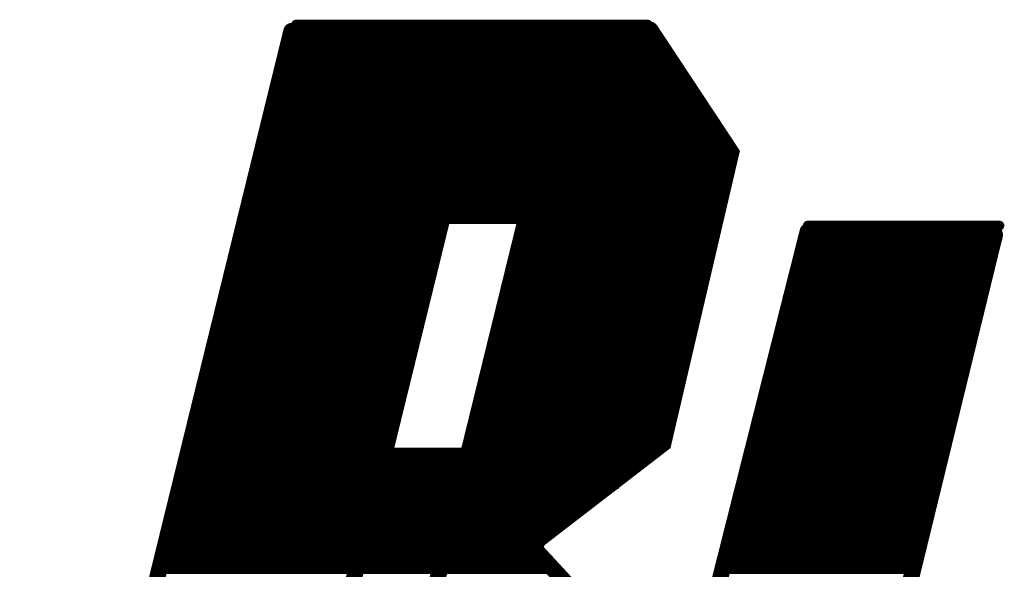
# Model space of a CAD drawing. Extents: x -3908 to 11948, y -2965 to 7442.
# Tile 11 of 43: x 3402 to 3524, y 1434 to 1502. Entities that reach past the tile are written whole.
import ezdxf

# ---------------------------------------------------------------- set-up
doc = ezdxf.new("R2010")
doc.units = 0
doc.header["$MEASUREMENT"] = 0
doc.layers.get('0').update_dxf_attribs({"linetype": 'CONTINUOUS'})
doc.layers.add('2D_LINE_26', color=7, linetype='CONTINUOUS')

# ---------------------------------------------------------------- blocks, each defined once
blk = doc.blocks.new('SMOOTH_1$2')
at = {"const_width": 0.6}
blk.add_lwpolyline([(-0.3, 0, 1), (0.3, 0, 1)], format="xyb", close=True, dxfattribs=at)
blk = doc.blocks.new('SMOOTH_2')
at = {"const_width": 1}
blk.add_lwpolyline([(-0.5, 0, 1), (0.5, 0, 1)], format="xyb", close=True, dxfattribs=at)
blk = doc.blocks.new('DRAWING_542')
at = {"layer": '2D_LINE_26'}
for points, const_width in [([(-248, 192.8), (-280.56, 60.32)], 2), ([(-248.08, 192.8), (-203.52, 192.8)], 1.2), ([(-247.44, 193.6), (-204, 193.6)], 1.2), ([(-203.68, 192.96), (-193.68, 177.84), (-202.08, 141.92), (-218.4, 129.36), (-206.24, 116.24), (-213.28, 79.52), (-236.48, 59.92)], 2), ([(-248.08, 192), (-203.36, 192)], 1.2), ([(-248.8, 191.2), (-202.56, 191.2)], 1.2), ([(-248.8, 190.4), (-201.6, 190.4)], 1.2), ([(-248.8, 189.6), (-201.76, 189.6)], 1.2), ([(-248.8, 188.8), (-200.8, 188.8)], 1.2), ([(-248.8, 188), (-200, 188)], 1.2), ([(-249.6, 187.2), (-200.16, 187.2)], 1.2), ([(-249.6, 186.4), (-199.2, 186.4)], 1.2), ([(-249.6, 185.6), (-199.2, 185.6)], 1.2), ([(-248.8, 184.8), (-198.4, 184.8)], 1.2), ([(-250.4, 183.2), (-196.8, 183.2)], 1.2), ([(-250.08, 184), (-198.4, 184)], 1.2), ([(-250.4, 182.4), (-196.8, 182.4)], 1.2), ([(-250.4, 181.6), (-196, 181.6)], 1.2), ([(-250.4, 180.8), (-196, 180.8)], 1.2), ([(-250.4, 180), (-196, 180)], 1.2), ([(-251.6, 179.2), (-194.4, 179.2)], 1.2), ([(-251.52, 178.4), (-194.4, 178.4)], 1.2), ([(-252, 177.6), (-193.6, 177.6)], 1.2), ([(-252, 176.8), (-193.6, 176.8)], 1.2), ([(-252, 176), (-194.16, 176)], 1.2), ([(-252, 175.2), (-194.72, 175.2)], 1.2), ([(-252.8, 174.4), (-194.4, 174.4)], 1.2), ([(-252.8, 173.6), (-194.4, 173.6)], 1.2), ([(-252.8, 172.8), (-194.72, 172.8)], 1.2), ([(-218.32, 172.56), (-240.16, 83.68)], 2), ([(-252.8, 172), (-194.88, 172)], 1.2), ([(-252.8, 171.2), (-195.28, 171.2)], 1.2), ([(-228.96, 171.36), (-250.8, 82.48)], 2), ([(-253.92, 170.4), (-195.2, 170.4)], 1.2), ([(-254.16, 168.8), (-229.6, 168.8)], 1.2), ([(-253.92, 169.6), (-195.2, 169.6)], 1.2), ([(-219.2, 168.8), (-195.6, 168.8)], 1.2), ([(-184.24, 168.08), (-211.36, 60.72)], 2), ([(-184.24, 168.8), (-160.56, 168.8)], 1.2), ([(-254.4, 168), (-229.6, 168)], 1.2), ([(-219.2, 168), (-196, 168)], 1.2), ([(-184.48, 168), (-160.8, 168)], 1.2), ([(-161.12, 167.68), (-182.48, 80.32)], 2), ([(-254.4, 167.2), (-229.6, 167.2)], 1.2), ([(-254.4, 166.4), (-229.76, 166.4)], 1.2), ([(-220, 167.2), (-196, 167.2)], 1.2), ([(-220, 166.4), (-196, 166.4)], 1.2), ([(-184.8, 167.2), (-160.8, 167.2)], 1.2), ([(-184.8, 166.4), (-161.04, 166.4)], 1.2), ([(-255.2, 164.8), (-230.4, 164.8)], 1.2), ([(-254.96, 165.6), (-230.4, 165.6)], 1.2), ([(-220.32, 164.8), (-196.8, 164.8)], 1.2), ([(-220.16, 165.6), (-196.8, 165.6)], 1.2), ([(-185.04, 164.8), (-162.4, 164.8)], 1.2), ([(-184.72, 165.6), (-161.28, 165.6)], 1.2), ([(-255.2, 164), (-230.4, 164)], 1.2), ([(-220.8, 164), (-196.8, 164)], 1.2), ([(-185.6, 164), (-162.4, 164)], 1.2), ([(-255.2, 163.2), (-230.64, 163.2)], 1.2), ([(-255.2, 162.4), (-231.2, 162.4)], 1.2), ([(-220.8, 163.2), (-196.8, 163.2)], 1.2), ([(-220.8, 162.4), (-197.36, 162.4)], 1.2), ([(-185.68, 162.4), (-162.4, 162.4)], 1.2), ([(-185.6, 163.2), (-162.4, 163.2)], 1.2), ([(-255.2, 161.6), (-232, 161.6)], 1.2), ([(-220.8, 161.6), (-197.52, 161.6)], 1.2), ([(-186.16, 161.6), (-162.8, 161.6)], 1.2), ([(-256, 160.8), (-232, 160.8)], 1.2), ([(-256, 160), (-232, 160)], 1.2), ([(-221.6, 160), (-197.6, 160)], 1.2), ([(-221.2, 160.8), (-197.6, 160.8)], 1.2), ([(-186.72, 160), (-163.2, 160)], 1.2), ([(-186.08, 160.8), (-162.96, 160.8)], 1.2), ([(-256, 159.2), (-232, 159.2)], 1.2), ([(-221.6, 159.2), (-198.4, 159.2)], 1.2), ([(-186.48, 159.2), (-163.2, 159.2)], 1.2), ([(-256, 158.4), (-232, 158.4)], 1.2), ([(-256, 157.6), (-232.4, 157.6)], 1.2), ([(-221.6, 158.4), (-198.4, 158.4)], 1.2), ([(-221.6, 157.6), (-198.4, 157.6)], 1.2), ([(-187.2, 157.6), (-163.68, 157.6)], 1.2), ([(-186.72, 158.4), (-163.2, 158.4)], 1.2), ([(-257.04, 156.8), (-232.8, 156.8)], 1.2), ([(-222.4, 156.8), (-198.4, 156.8)], 1.2), ([(-187.2, 156.8), (-164, 156.8)], 1.2), ([(-257.6, 155.2), (-232.8, 155.2)], 1.2), ([(-257.12, 156), (-232.8, 156)], 1.2), ([(-222.4, 156), (-198.4, 156)], 1.2), ([(-222.4, 155.2), (-199.12, 155.2)], 1.2), ([(-187.6, 155.2), (-164, 155.2)], 1.2), ([(-187.28, 156), (-164, 156)], 1.2), ([(-257.6, 154.4), (-232.8, 154.4)], 1.2), ([(-222.4, 154.4), (-199.12, 154.4)], 1.2), ([(-188, 154.4), (-164.8, 154.4)], 1.2), ([(-257.6, 153.6), (-233.2, 153.6)], 1.2), ([(-257.6, 152.8), (-233.36, 152.8)], 1.2), ([(-223.2, 152.8), (-199.2, 152.8)], 1.2), ([(-222.4, 153.6), (-199.2, 153.6)], 1.2), ([(-188, 153.6), (-164.8, 153.6)], 1.2), ([(-188, 152.8), (-164.8, 152.8)], 1.2), ([(-257.6, 152), (-233.84, 152)], 1.2), ([(-223.6, 152), (-199.6, 152)], 1.2), ([(-188.24, 152), (-164.8, 152)], 1.2), ([(-258.4, 151.2), (-233.6, 151.2)], 1.2), ([(-258.4, 150.4), (-234, 150.4)], 1.2), ([(-224, 150.4), (-200, 150.4)], 1.2), ([(-223.44, 151.2), (-200, 151.2)], 1.2), ([(-188.8, 151.2), (-164.8, 151.2)], 1.2), ([(-188.8, 150.4), (-165.12, 150.4)], 1.2), ([(-258.4, 149.6), (-234.08, 149.6)], 1.2), ([(-224, 149.6), (-200, 149.6)], 1.2), ([(-188.88, 149.6), (-165.6, 149.6)], 1.2), ([(-258.4, 148.8), (-234.16, 148.8)], 1.2), ([(-258.4, 148), (-234.4, 148)], 1.2), ([(-224.48, 148), (-200.64, 148)], 1.2), ([(-224, 148.8), (-200.56, 148.8)], 1.2), ([(-189.44, 148), (-165.6, 148)], 1.2), ([(-189.2, 148.8), (-165.6, 148.8)], 1.2), ([(-258.4, 147.2), (-234.64, 147.2)], 1.2), ([(-224.8, 147.2), (-200.72, 147.2)], 1.2), ([(-189.52, 147.2), (-166, 147.2)], 1.2), ([(-259.52, 146.4), (-235.2, 146.4)], 1.2), ([(-259.52, 145.6), (-235.2, 145.6)], 1.2), ([(-224.8, 146.4), (-201.6, 146.4)], 1.2), ([(-224.8, 145.6), (-201.6, 145.6)], 1.2), ([(-189.92, 146.4), (-166.08, 146.4)], 1.2), ([(-189.92, 145.6), (-166.4, 145.6)], 1.2), ([(-260, 144.8), (-235.2, 144.8)], 1.2), ([(-224.8, 144.8), (-201.6, 144.8)], 1.2), ([(-190.4, 144.8), (-166.4, 144.8)], 1.2), ([(-260, 144), (-235.52, 144)], 1.2), ([(-260, 143.2), (-235.68, 143.2)], 1.2), ([(-225.6, 144), (-201.6, 144)], 1.2), ([(-225.6, 143.2), (-201.6, 143.2)], 1.2), ([(-190.48, 143.2), (-167.04, 143.2)], 1.2), ([(-190.4, 144), (-166.88, 144)], 1.2), ([(-260.8, 142.4), (-236, 142.4)], 1.2), ([(-225.84, 142.4), (-202.4, 142.4)], 1.2), ([(-190.72, 142.4), (-167.04, 142.4)], 1.2), ([(-260.8, 141.6), (-236, 141.6)], 1.2), ([(-260.8, 140.8), (-204.8, 140.8)], 1.2), ([(-225.84, 141.6), (-202.4, 141.6)], 1.2), ([(-191.2, 141.6), (-167.2, 141.6)], 1.2), ([(-191.2, 140.8), (-167.28, 140.8)], 1.2), ([(-260.8, 140), (-204.8, 140)], 1.2), ([(-191.2, 140), (-168, 140)], 1.2), ([(-260.8, 139.2), (-205.36, 139.2)], 1.2), ([(-260.8, 138.4), (-206.4, 138.4)], 1.2), ([(-191.84, 138.4), (-168, 138.4)], 1.2), ([(-191.44, 139.2), (-168, 139.2)], 1.2), ([(-261.6, 137.6), (-207.2, 137.6)], 1.2), ([(-191.84, 137.6), (-168.8, 137.6)], 1.2), ([(-261.6, 136.8), (-208, 136.8)], 1.2), ([(-261.6, 136), (-209.6, 136)], 1.2), ([(-192.16, 136), (-168.8, 136)], 1.2), ([(-191.84, 136.8), (-168.8, 136.8)], 1.2), ([(-261.6, 135.2), (-210.4, 135.2)], 1.2), ([(-261.6, 134.4), (-211.92, 134.4)], 1.2), ([(-192.8, 135.2), (-168.8, 135.2)], 1.2), ([(-192.72, 134.4), (-169.12, 134.4)], 1.2), ([(-261.6, 133.6), (-212.88, 133.6)], 1.2), ([(-192.96, 133.6), (-169.12, 133.6)], 1.2), ([(-263.2, 132), (-214.4, 132)], 1.2), ([(-261.6, 132.8), (-213.6, 132.8)], 1.2), ([(-193.6, 132), (-170.4, 132)], 1.2), ([(-193.28, 132.8), (-170.4, 132.8)], 1.2), ([(-263.2, 131.2), (-216, 131.2)], 1.2), ([(-193.6, 131.2), (-170.4, 131.2)], 1.2), ([(-263.2, 130.4), (-216.72, 130.4)], 1.2), ([(-263.2, 129.6), (-217.28, 129.6)], 1.2), ([(-193.6, 130.4), (-170.4, 130.4)], 1.2), ([(-193.6, 129.6), (-170.4, 129.6)], 1.2), ([(-264, 128.8), (-217.36, 128.8)], 1.2), ([(-194.4, 128.8), (-171.2, 128.8)], 1.2), ([(-264, 128), (-216.8, 128)], 1.2), ([(-264, 127.2), (-216, 127.2)], 1.2), ([(-194.4, 128), (-171.2, 128)], 1.2), ([(-194.4, 127.2), (-171.2, 127.2)], 1.2), ([(-264, 126.4), (-215.2, 126.4)], 1.2), ([(-194.4, 126.4), (-171.2, 126.4)], 1.2)]:
    blk.add_lwpolyline(points, dxfattribs=dict(at, const_width=const_width))
for name, p in [('SMOOTH_2', (-248, 192.8)), ('SMOOTH_1$2', (-248.08, 192.8)), ('SMOOTH_1$2', (-247.44, 193.6)), ('SMOOTH_2', (-203.68, 192.96)), ('SMOOTH_1$2', (-204, 193.6)), ('SMOOTH_1$2', (-203.52, 192.8)), ('SMOOTH_1$2', (-248.08, 192)), ('SMOOTH_1$2', (-203.36, 192)), ('SMOOTH_1$2', (-248.8, 191.2)), ('SMOOTH_1$2', (-248.8, 190.4)), ('SMOOTH_1$2', (-202.56, 191.2)), ('SMOOTH_1$2', (-201.6, 190.4)), ('SMOOTH_1$2', (-248.8, 189.6)), ('SMOOTH_1$2', (-201.76, 189.6)), ('SMOOTH_1$2', (-248.8, 188.8)), ('SMOOTH_1$2', (-248.8, 188)), ('SMOOTH_1$2', (-200.8, 188.8)), ('SMOOTH_1$2', (-200, 188)), ('SMOOTH_1$2', (-249.6, 187.2)), ('SMOOTH_1$2', (-200.16, 187.2)), ('SMOOTH_1$2', (-249.6, 186.4)), ('SMOOTH_1$2', (-249.6, 185.6)), ('SMOOTH_1$2', (-199.2, 186.4)), ('SMOOTH_1$2', (-199.2, 185.6)), ('SMOOTH_1$2', (-248.8, 184.8)), ('SMOOTH_1$2', (-198.4, 184.8)), ('SMOOTH_1$2', (-250.4, 183.2)), ('SMOOTH_1$2', (-250.08, 184)), ('SMOOTH_1$2', (-198.4, 184)), ('SMOOTH_1$2', (-196.8, 183.2)), ('SMOOTH_1$2', (-250.4, 182.4)), ('SMOOTH_1$2', (-196.8, 182.4)), ('SMOOTH_1$2', (-250.4, 181.6)), ('SMOOTH_1$2', (-250.4, 180.8)), ('SMOOTH_1$2', (-196, 181.6)), ('SMOOTH_1$2', (-196, 180.8)), ('SMOOTH_1$2', (-250.4, 180)), ('SMOOTH_1$2', (-196, 180)), ('SMOOTH_1$2', (-251.6, 179.2)), ('SMOOTH_1$2', (-251.52, 178.4)), ('SMOOTH_1$2', (-194.4, 179.2)), ('SMOOTH_1$2', (-194.4, 178.4)), ('SMOOTH_2', (-193.68, 177.84)), ('SMOOTH_1$2', (-252, 177.6)), ('SMOOTH_1$2', (-193.6, 177.6)), ('SMOOTH_1$2', (-252, 176.8)), ('SMOOTH_1$2', (-252, 176)), ('SMOOTH_1$2', (-194.16, 176)), ('SMOOTH_1$2', (-193.6, 176.8)), ('SMOOTH_1$2', (-252, 175.2)), ('SMOOTH_1$2', (-194.72, 175.2)), ('SMOOTH_1$2', (-252.8, 174.4)), ('SMOOTH_1$2', (-252.8, 173.6)), ('SMOOTH_1$2', (-194.4, 174.4)), ('SMOOTH_1$2', (-194.4, 173.6)), ('SMOOTH_1$2', (-252.8, 172.8)), ('SMOOTH_2', (-218.32, 172.56)), ('SMOOTH_1$2', (-194.72, 172.8)), ('SMOOTH_1$2', (-252.8, 172)), ('SMOOTH_1$2', (-252.8, 171.2)), ('SMOOTH_2', (-228.96, 171.36)), ('SMOOTH_1$2', (-195.28, 171.2)), ('SMOOTH_1$2', (-194.88, 172)), ('SMOOTH_1$2', (-253.92, 170.4)), ('SMOOTH_1$2', (-195.2, 170.4)), ('SMOOTH_1$2', (-254.16, 168.8)), ('SMOOTH_1$2', (-253.92, 169.6)), ('SMOOTH_1$2', (-229.6, 168.8)), ('SMOOTH_1$2', (-219.2, 168.8)), ('SMOOTH_1$2', (-195.6, 168.8)), ('SMOOTH_1$2', (-195.2, 169.6)), ('SMOOTH_2', (-184.24, 168.08)), ('SMOOTH_1$2', (-184.24, 168.8)), ('SMOOTH_1$2', (-160.56, 168.8)), ('SMOOTH_1$2', (-254.4, 168)), ('SMOOTH_1$2', (-229.6, 168)), ('SMOOTH_1$2', (-219.2, 168)), ('SMOOTH_1$2', (-196, 168)), ('SMOOTH_1$2', (-184.48, 168)), ('SMOOTH_2', (-161.12, 167.68)), ('SMOOTH_1$2', (-160.8, 168)), ('SMOOTH_1$2', (-254.4, 167.2)), ('SMOOTH_1$2', (-254.4, 166.4)), ('SMOOTH_1$2', (-229.76, 166.4)), ('SMOOTH_1$2', (-229.6, 167.2)), ('SMOOTH_1$2', (-220, 167.2)), ('SMOOTH_1$2', (-220, 166.4)), ('SMOOTH_1$2', (-196, 167.2)), ('SMOOTH_1$2', (-196, 166.4)), ('SMOOTH_1$2', (-184.8, 167.2)), ('SMOOTH_1$2', (-184.8, 166.4)), ('SMOOTH_1$2', (-161.04, 166.4)), ('SMOOTH_1$2', (-160.8, 167.2)), ('SMOOTH_1$2', (-255.2, 164.8)), ('SMOOTH_1$2', (-254.96, 165.6)), ('SMOOTH_1$2', (-230.4, 165.6)), ('SMOOTH_1$2', (-230.4, 164.8)), ('SMOOTH_1$2', (-220.32, 164.8)), ('SMOOTH_1$2', (-220.16, 165.6)), ('SMOOTH_1$2', (-196.8, 165.6)), ('SMOOTH_1$2', (-196.8, 164.8)), ('SMOOTH_1$2', (-185.04, 164.8)), ('SMOOTH_1$2', (-184.72, 165.6)), ('SMOOTH_1$2', (-162.4, 164.8)), ('SMOOTH_1$2', (-161.28, 165.6)), ('SMOOTH_1$2', (-255.2, 164)), ('SMOOTH_1$2', (-230.4, 164)), ('SMOOTH_1$2', (-220.8, 164)), ('SMOOTH_1$2', (-196.8, 164)), ('SMOOTH_1$2', (-185.6, 164)), ('SMOOTH_1$2', (-162.4, 164)), ('SMOOTH_1$2', (-255.2, 163.2)), ('SMOOTH_1$2', (-255.2, 162.4)), ('SMOOTH_1$2', (-231.2, 162.4)), ('SMOOTH_1$2', (-230.64, 163.2)), ('SMOOTH_1$2', (-220.8, 163.2)), ('SMOOTH_1$2', (-220.8, 162.4)), ('SMOOTH_1$2', (-197.36, 162.4)), ('SMOOTH_1$2', (-196.8, 163.2)), ('SMOOTH_1$2', (-185.68, 162.4)), ('SMOOTH_1$2', (-185.6, 163.2)), ('SMOOTH_1$2', (-162.4, 163.2)), ('SMOOTH_1$2', (-162.4, 162.4)), ('SMOOTH_1$2', (-255.2, 161.6)), ('SMOOTH_1$2', (-232, 161.6)), ('SMOOTH_1$2', (-220.8, 161.6)), ('SMOOTH_1$2', (-197.52, 161.6)), ('SMOOTH_1$2', (-186.16, 161.6)), ('SMOOTH_1$2', (-162.8, 161.6)), ('SMOOTH_1$2', (-256, 160.8)), ('SMOOTH_1$2', (-256, 160)), ('SMOOTH_1$2', (-232, 160.8)), ('SMOOTH_1$2', (-232, 160)), ('SMOOTH_1$2', (-221.6, 160)), ('SMOOTH_1$2', (-221.2, 160.8)), ('SMOOTH_1$2', (-197.6, 160.8)), ('SMOOTH_1$2', (-197.6, 160)), ('SMOOTH_1$2', (-186.72, 160)), ('SMOOTH_1$2', (-186.08, 160.8)), ('SMOOTH_1$2', (-163.2, 160)), ('SMOOTH_1$2', (-162.96, 160.8)), ('SMOOTH_1$2', (-256, 159.2)), ('SMOOTH_1$2', (-232, 159.2)), ('SMOOTH_1$2', (-221.6, 159.2)), ('SMOOTH_1$2', (-198.4, 159.2)), ('SMOOTH_1$2', (-186.48, 159.2)), ('SMOOTH_1$2', (-163.2, 159.2)), ('SMOOTH_1$2', (-256, 158.4)), ('SMOOTH_1$2', (-256, 157.6)), ('SMOOTH_1$2', (-232.4, 157.6)), ('SMOOTH_1$2', (-232, 158.4)), ('SMOOTH_1$2', (-221.6, 158.4)), ('SMOOTH_1$2', (-221.6, 157.6)), ('SMOOTH_1$2', (-198.4, 158.4)), ('SMOOTH_1$2', (-198.4, 157.6)), ('SMOOTH_1$2', (-187.2, 157.6)), ('SMOOTH_1$2', (-186.72, 158.4)), ('SMOOTH_1$2', (-163.68, 157.6)), ('SMOOTH_1$2', (-163.2, 158.4)), ('SMOOTH_1$2', (-257.04, 156.8)), ('SMOOTH_1$2', (-232.8, 156.8)), ('SMOOTH_1$2', (-222.4, 156.8)), ('SMOOTH_1$2', (-198.4, 156.8)), ('SMOOTH_1$2', (-187.2, 156.8)), ('SMOOTH_1$2', (-164, 156.8)), ('SMOOTH_1$2', (-257.6, 155.2)), ('SMOOTH_1$2', (-257.12, 156)), ('SMOOTH_1$2', (-232.8, 156)), ('SMOOTH_1$2', (-232.8, 155.2)), ('SMOOTH_1$2', (-222.4, 156)), ('SMOOTH_1$2', (-222.4, 155.2)), ('SMOOTH_1$2', (-199.12, 155.2)), ('SMOOTH_1$2', (-198.4, 156)), ('SMOOTH_1$2', (-187.6, 155.2)), ('SMOOTH_1$2', (-187.28, 156)), ('SMOOTH_1$2', (-164, 156)), ('SMOOTH_1$2', (-164, 155.2)), ('SMOOTH_1$2', (-257.6, 154.4)), ('SMOOTH_1$2', (-232.8, 154.4)), ('SMOOTH_1$2', (-222.4, 154.4)), ('SMOOTH_1$2', (-199.12, 154.4)), ('SMOOTH_1$2', (-188, 154.4)), ('SMOOTH_1$2', (-164.8, 154.4)), ('SMOOTH_1$2', (-257.6, 153.6)), ('SMOOTH_1$2', (-257.6, 152.8)), ('SMOOTH_1$2', (-233.36, 152.8)), ('SMOOTH_1$2', (-233.2, 153.6)), ('SMOOTH_1$2', (-223.2, 152.8)), ('SMOOTH_1$2', (-222.4, 153.6)), ('SMOOTH_1$2', (-199.2, 153.6)), ('SMOOTH_1$2', (-199.2, 152.8)), ('SMOOTH_1$2', (-188, 153.6)), ('SMOOTH_1$2', (-188, 152.8)), ('SMOOTH_1$2', (-164.8, 153.6)), ('SMOOTH_1$2', (-164.8, 152.8)), ('SMOOTH_1$2', (-257.6, 152)), ('SMOOTH_1$2', (-233.84, 152)), ('SMOOTH_1$2', (-223.6, 152)), ('SMOOTH_1$2', (-199.6, 152)), ('SMOOTH_1$2', (-188.24, 152)), ('SMOOTH_1$2', (-164.8, 152)), ('SMOOTH_1$2', (-258.4, 151.2)), ('SMOOTH_1$2', (-258.4, 150.4)), ('SMOOTH_1$2', (-234, 150.4)), ('SMOOTH_1$2', (-233.6, 151.2)), ('SMOOTH_1$2', (-224, 150.4)), ('SMOOTH_1$2', (-223.44, 151.2)), ('SMOOTH_1$2', (-200, 151.2)), ('SMOOTH_1$2', (-200, 150.4)), ('SMOOTH_1$2', (-188.8, 151.2)), ('SMOOTH_1$2', (-188.8, 150.4)), ('SMOOTH_1$2', (-165.12, 150.4)), ('SMOOTH_1$2', (-164.8, 151.2)), ('SMOOTH_1$2', (-258.4, 149.6)), ('SMOOTH_1$2', (-234.08, 149.6)), ('SMOOTH_1$2', (-224, 149.6)), ('SMOOTH_1$2', (-200, 149.6)), ('SMOOTH_1$2', (-188.88, 149.6)), ('SMOOTH_1$2', (-165.6, 149.6)), ('SMOOTH_1$2', (-258.4, 148.8)), ('SMOOTH_1$2', (-258.4, 148)), ('SMOOTH_1$2', (-234.4, 148)), ('SMOOTH_1$2', (-234.16, 148.8)), ('SMOOTH_1$2', (-224.48, 148)), ('SMOOTH_1$2', (-224, 148.8)), ('SMOOTH_1$2', (-200.64, 148)), ('SMOOTH_1$2', (-200.56, 148.8)), ('SMOOTH_1$2', (-189.44, 148)), ('SMOOTH_1$2', (-189.2, 148.8)), ('SMOOTH_1$2', (-165.6, 148.8)), ('SMOOTH_1$2', (-165.6, 148)), ('SMOOTH_1$2', (-258.4, 147.2)), ('SMOOTH_1$2', (-234.64, 147.2)), ('SMOOTH_1$2', (-224.8, 147.2)), ('SMOOTH_1$2', (-200.72, 147.2)), ('SMOOTH_1$2', (-189.52, 147.2)), ('SMOOTH_1$2', (-166, 147.2)), ('SMOOTH_1$2', (-259.52, 146.4)), ('SMOOTH_1$2', (-259.52, 145.6)), ('SMOOTH_1$2', (-235.2, 146.4)), ('SMOOTH_1$2', (-235.2, 145.6)), ('SMOOTH_1$2', (-224.8, 146.4)), ('SMOOTH_1$2', (-224.8, 145.6)), ('SMOOTH_1$2', (-201.6, 146.4)), ('SMOOTH_1$2', (-201.6, 145.6)), ('SMOOTH_1$2', (-189.92, 146.4)), ('SMOOTH_1$2', (-189.92, 145.6)), ('SMOOTH_1$2', (-166.4, 145.6)), ('SMOOTH_1$2', (-166.08, 146.4)), ('SMOOTH_1$2', (-260, 144.8)), ('SMOOTH_1$2', (-235.2, 144.8)), ('SMOOTH_1$2', (-224.8, 144.8)), ('SMOOTH_1$2', (-201.6, 144.8)), ('SMOOTH_1$2', (-190.4, 144.8)), ('SMOOTH_1$2', (-166.4, 144.8)), ('SMOOTH_1$2', (-260, 144)), ('SMOOTH_1$2', (-260, 143.2)), ('SMOOTH_1$2', (-235.68, 143.2)), ('SMOOTH_1$2', (-235.52, 144)), ('SMOOTH_1$2', (-225.6, 144)), ('SMOOTH_1$2', (-225.6, 143.2)), ('SMOOTH_1$2', (-201.6, 144)), ('SMOOTH_1$2', (-201.6, 143.2)), ('SMOOTH_1$2', (-190.48, 143.2)), ('SMOOTH_1$2', (-190.4, 144)), ('SMOOTH_1$2', (-167.04, 143.2)), ('SMOOTH_1$2', (-166.88, 144)), ('SMOOTH_1$2', (-260.8, 142.4)), ('SMOOTH_1$2', (-236, 142.4)), ('SMOOTH_1$2', (-225.84, 142.4)), ('SMOOTH_2', (-202.08, 141.92)), ('SMOOTH_1$2', (-202.4, 142.4)), ('SMOOTH_1$2', (-190.72, 142.4)), ('SMOOTH_1$2', (-167.04, 142.4)), ('SMOOTH_1$2', (-260.8, 141.6)), ('SMOOTH_1$2', (-260.8, 140.8)), ('SMOOTH_1$2', (-236, 141.6)), ('SMOOTH_1$2', (-225.84, 141.6)), ('SMOOTH_1$2', (-204.8, 140.8)), ('SMOOTH_1$2', (-202.4, 141.6)), ('SMOOTH_1$2', (-191.2, 141.6)), ('SMOOTH_1$2', (-191.2, 140.8)), ('SMOOTH_1$2', (-167.28, 140.8)), ('SMOOTH_1$2', (-167.2, 141.6)), ('SMOOTH_1$2', (-260.8, 140)), ('SMOOTH_1$2', (-204.8, 140)), ('SMOOTH_1$2', (-191.2, 140)), ('SMOOTH_1$2', (-168, 140)), ('SMOOTH_1$2', (-260.8, 139.2)), ('SMOOTH_1$2', (-260.8, 138.4)), ('SMOOTH_1$2', (-206.4, 138.4)), ('SMOOTH_1$2', (-205.36, 139.2)), ('SMOOTH_1$2', (-191.84, 138.4)), ('SMOOTH_1$2', (-191.44, 139.2)), ('SMOOTH_1$2', (-168, 139.2)), ('SMOOTH_1$2', (-168, 138.4)), ('SMOOTH_1$2', (-261.6, 137.6)), ('SMOOTH_1$2', (-207.2, 137.6)), ('SMOOTH_1$2', (-191.84, 137.6)), ('SMOOTH_1$2', (-168.8, 137.6)), ('SMOOTH_1$2', (-261.6, 136.8)), ('SMOOTH_1$2', (-261.6, 136)), ('SMOOTH_1$2', (-209.6, 136)), ('SMOOTH_1$2', (-208, 136.8)), ('SMOOTH_1$2', (-192.16, 136)), ('SMOOTH_1$2', (-191.84, 136.8)), ('SMOOTH_1$2', (-168.8, 136.8)), ('SMOOTH_1$2', (-168.8, 136)), ('SMOOTH_1$2', (-261.6, 135.2)), ('SMOOTH_1$2', (-261.6, 134.4)), ('SMOOTH_1$2', (-211.92, 134.4)), ('SMOOTH_1$2', (-210.4, 135.2)), ('SMOOTH_1$2', (-192.8, 135.2)), ('SMOOTH_1$2', (-192.72, 134.4)), ('SMOOTH_1$2', (-169.12, 134.4)), ('SMOOTH_1$2', (-168.8, 135.2)), ('SMOOTH_1$2', (-261.6, 133.6)), ('SMOOTH_1$2', (-212.88, 133.6)), ('SMOOTH_1$2', (-192.96, 133.6)), ('SMOOTH_1$2', (-169.12, 133.6)), ('SMOOTH_1$2', (-263.2, 132)), ('SMOOTH_1$2', (-261.6, 132.8)), ('SMOOTH_1$2', (-214.4, 132)), ('SMOOTH_1$2', (-213.6, 132.8)), ('SMOOTH_1$2', (-193.6, 132)), ('SMOOTH_1$2', (-193.28, 132.8)), ('SMOOTH_1$2', (-170.4, 132.8)), ('SMOOTH_1$2', (-170.4, 132)), ('SMOOTH_1$2', (-263.2, 131.2)), ('SMOOTH_1$2', (-216, 131.2)), ('SMOOTH_1$2', (-193.6, 131.2)), ('SMOOTH_1$2', (-170.4, 131.2)), ('SMOOTH_1$2', (-263.2, 130.4)), ('SMOOTH_1$2', (-263.2, 129.6)), ('SMOOTH_2', (-218.4, 129.36)), ('SMOOTH_1$2', (-217.28, 129.6)), ('SMOOTH_1$2', (-216.72, 130.4)), ('SMOOTH_1$2', (-193.6, 130.4)), ('SMOOTH_1$2', (-193.6, 129.6)), ('SMOOTH_1$2', (-170.4, 130.4)), ('SMOOTH_1$2', (-170.4, 129.6)), ('SMOOTH_1$2', (-264, 128.8)), ('SMOOTH_1$2', (-217.36, 128.8)), ('SMOOTH_1$2', (-194.4, 128.8)), ('SMOOTH_1$2', (-171.2, 128.8)), ('SMOOTH_1$2', (-264, 128)), ('SMOOTH_1$2', (-264, 127.2)), ('SMOOTH_1$2', (-216.8, 128)), ('SMOOTH_1$2', (-216, 127.2)), ('SMOOTH_1$2', (-194.4, 128)), ('SMOOTH_1$2', (-194.4, 127.2)), ('SMOOTH_1$2', (-171.2, 128)), ('SMOOTH_1$2', (-171.2, 127.2)), ('SMOOTH_1$2', (-264, 126.4)), ('SMOOTH_1$2', (-215.2, 126.4)), ('SMOOTH_1$2', (-194.4, 126.4)), ('SMOOTH_1$2', (-171.2, 126.4))]:
    blk.add_blockref(name, p, dxfattribs=at)

msp = doc.modelspace()

# ---------------------------------------------------------------- block references
msp.add_blockref('DRAWING_542', (3683.75, 1307.5))

doc.saveas('drawing.dxf')
